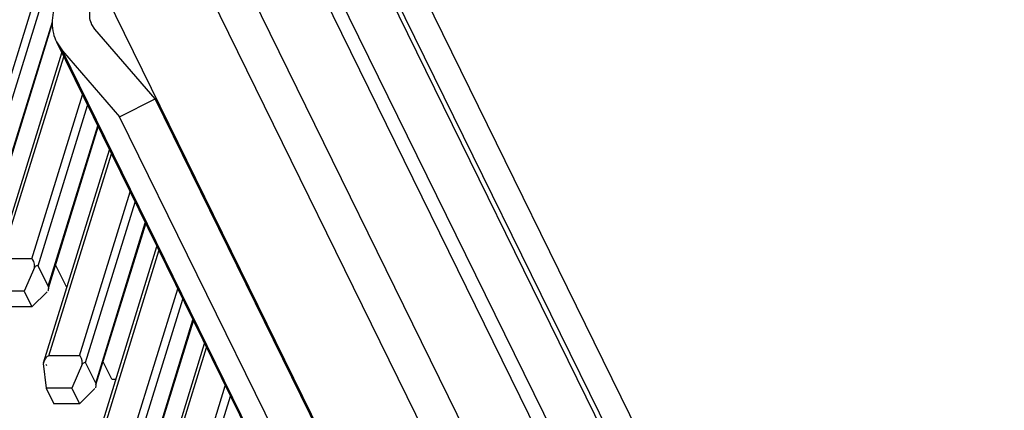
# Model space of a CAD drawing. Header units: millimetres. Extents: x -78 to 141, y 20 to 129.
# Tile 87 of 114: x 102 to 141, y 85 to 101. Entities that reach past the tile are written whole.
import ezdxf

# ---------------------------------------------------------------- set-up
doc = ezdxf.new("R2010")
doc.units = ezdxf.units.MM
doc.header["$LTSCALE"] = 16.335
doc.layers.get('0').update_dxf_attribs({"linetype": 'CONTINUOUS'})
doc.layers.add('02___PRT_ALL_AXES', color=7, linetype='CONTINUOUS')

msp = doc.modelspace()

# ---------------------------------------------------------------- linework, layer by layer
at = {"color": 7, "linetype": 'Continuous'}
for p, q in [((106.265, 123.993), (141.006, 53.198)), ((111.782, 112.305), (134.282, 66.455)), ((110.291, 111.224), (132.791, 65.374)), ((132.865, 63.984), (110.365, 109.834)), ((100.625, 95.355), (104.329, 107.341)), ((100.877, 95.085), (104.619, 107.194)), ((131.758, 60.403), (109.258, 106.253)), ((130.795, 58.986), (108.295, 104.836)), ((127.882, 56.414), (105.382, 102.264)), ((101.281, 94.261), (103.355, 100.97)), ((101.29, 94.191), (103.354, 100.873)), ((105.056, 100.681), (104.937, 100.861)), ((107.474, 97.892), (105.056, 100.681)), ((103.521, 100.165), (103.759, 99.808)), ((103.521, 100.165), (126.021, 54.315)), ((101.094, 91.194), (103.733, 99.734)), ((103.759, 99.808), (106.046, 97.169)), ((126.259, 53.957), (103.759, 99.808)), ((101.31, 91.473), (103.813, 99.571)), ((102.531, 91.473), (104.562, 98.045)), ((106.046, 97.169), (107.474, 97.892)), ((129.974, 52.042), (107.474, 97.892)), ((102.783, 91.202), (104.768, 97.626)), ((128.546, 51.318), (106.046, 97.169)), ((103.187, 90.378), (105.172, 96.802)), ((103.195, 90.308), (105.19, 96.765)), ((103, 87.311), (105.639, 95.851)), ((103.216, 87.59), (105.718, 95.688)), ((104.436, 87.59), (106.467, 94.162)), ((104.688, 87.319), (106.673, 93.743)), ((105.092, 86.495), (107.077, 92.919)), ((105.1, 86.425), (107.096, 92.882)), ((104.905, 83.428), (107.544, 91.968)), ((102.531, 91.473), (101.31, 91.473)), ((105.121, 83.707), (107.624, 91.805)), ((102.656, 91.162), (102.23, 90.177)), ((103.187, 90.378), (102.783, 91.202)), ((103.932, 90.327), (103.483, 91.241)), ((106.342, 83.707), (108.373, 90.279)), ((102.23, 90.177), (101.202, 90.177)), ((102.23, 90.177), (102.538, 89.55)), ((103.147, 90.161), (102.538, 89.55)), ((102.538, 89.55), (101.51, 89.55)), ((106.594, 83.436), (108.579, 89.86)), ((106.998, 82.612), (108.983, 89.036)), ((107.006, 82.542), (109.001, 88.999)), ((106.811, 79.545), (109.45, 88.085)), ((107.027, 79.824), (109.529, 87.922)), ((104.436, 87.59), (103.216, 87.59)), ((102.992, 87.279), (103.108, 86.294)), ((104.562, 87.279), (104.136, 86.294)), ((105.092, 86.495), (104.688, 87.319)), ((105.736, 86.652), (105.389, 87.358)), ((105.736, 86.652), (105.901, 86.652)), ((108.247, 79.824), (110.278, 86.396)), ((104.136, 86.294), (103.108, 86.294)), ((103.108, 86.294), (103.416, 85.667)), ((104.136, 86.294), (104.444, 85.667)), ((105.052, 86.278), (104.444, 85.667)), ((108.499, 79.553), (110.484, 85.977)), ((104.444, 85.667), (103.416, 85.667))]:
    msp.add_line(p, q, dxfattribs=at)
for centre, major_axis, ratio, start_param, end_param in [((102.408, 90.695), (-0.123, -0.777), 0.276968, 2.214184, 3.141593), ((102.366, 90.559), (-0.417, -0.643), 0.213825, 3.141593, 3.78498), ((102.77, 89.735), (-0.417, -0.643), 0.213825, 2.645723, 3.141593), ((102.77, 89.735), (-0.417, -0.643), 0.213825, 2.498205, 2.645723), ((103.093, 86.812), (-0.123, -0.777), 0.276968, 3.141593, 3.725793), ((104.314, 86.812), (-0.123, -0.777), 0.276968, 2.214184, 3.141593), ((103.093, 86.812), (-0.123, -0.777), 0.276968, 3.725793, 4.069001), ((103.051, 86.676), (0.019, -0.643), 0.254672, 2.498205, 2.645746), ((104.271, 86.676), (-0.417, -0.643), 0.213825, 3.141593, 3.78498), ((104.676, 85.852), (-0.417, -0.643), 0.213825, 2.645723, 3.141593), ((104.676, 85.852), (-0.417, -0.643), 0.213825, 2.498205, 2.645723)]:
    msp.add_ellipse(centre, major_axis=major_axis, ratio=ratio, start_param=start_param, end_param=end_param, dxfattribs=at)
for points, knots in [([(104.411, 102.973), (104.28, 102.857), (104.038, 102.613), (103.738, 102.209), (103.517, 101.785), (103.38, 101.352), (103.334, 100.922), (103.38, 100.521), (103.467, 100.275), (103.521, 100.165)], [0, 0, 0, 0, 0.166146, 0.325441, 0.476677, 0.619542, 0.754828, 0.88415, 1.000615, 1.000615, 1.000615, 1.000615]), ([(104.937, 100.861), (104.934, 100.868), (104.877, 100.992), (104.844, 101.163), (104.86, 101.459), (104.969, 101.75), (105.121, 102.007), (105.339, 102.226), (105.382, 102.264)], [0, 0, 0, 0, 0.0160113, 0.1008062, 0.1901081, 0.2861947, 0.3896796, 0.4996202, 0.4996202, 0.4996202, 0.4996202])]:
    msp.add_open_spline(points, degree=3, knots=knots, dxfattribs=at)
at = {"layer": '02___PRT_ALL_AXES', "color": 7, "linetype": 'Continuous'}
for p, q in [((106.723, 125.476), (141.464, 54.681)), ((106.265, 123.993), (141.006, 53.198))]:
    msp.add_line(p, q, dxfattribs=at)

doc.saveas('drawing.dxf')
